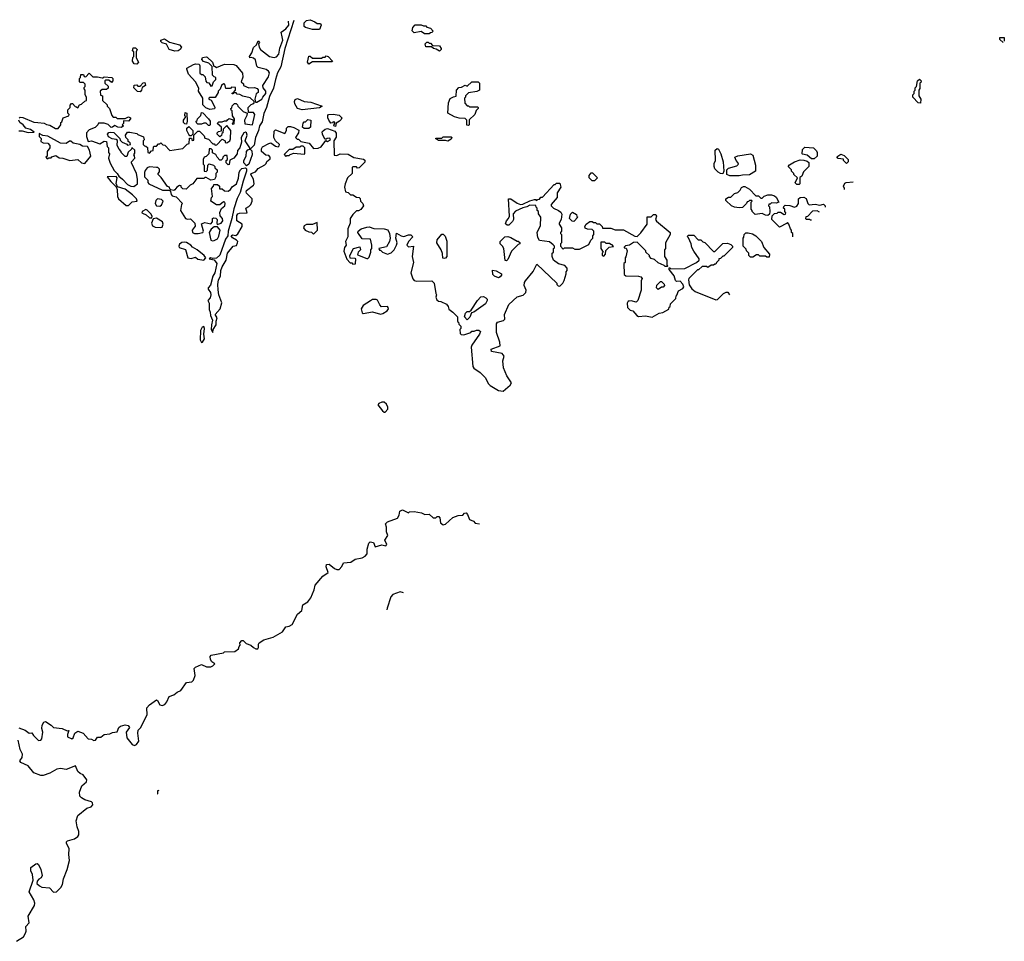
# Model space of a CAD drawing. Extents: x 2380107 to 2585170, y 384273 to 546161.
# Tile 174 of 256: x 2576653 to 2585170, y 392316 to 400283. Entities that reach past the tile are written whole.
import ezdxf

# ---------------------------------------------------------------- set-up
doc = ezdxf.new("R2010")
doc.units = 0

msp = doc.modelspace()

# ---------------------------------------------------------------- linework, layer by layer
at = {"layer": '0CON05XD'}
for points in [[(2577541.4, 398905), (2577585, 398858), (2577615, 398842.9), (2577639.6, 398840.5), (2577672.5, 398865), (2577673.3, 398905), (2577662.5, 398955), (2577620, 399045), (2577620, 399055), (2577650, 399085), (2577647, 399107), (2577640, 399115), (2577648.3, 399128.3), (2577650, 399155), (2577621.7, 399178.3), (2577620, 399165), (2577591.7, 399138.3), (2577578.3, 399101.7), (2577565, 399100), (2577530, 399135), (2577530, 399145), (2577513, 399163), (2577497.5, 399195), (2577498.3, 399238.3), (2577487.5, 399247.5), (2577453, 399253), (2577420, 399270), (2577412.5, 399295), (2577423, 399307), (2577435, 399312.5), (2577467, 399307), (2577520, 399255), (2577521.7, 399241.7), (2577540, 399225), (2577578.3, 399208.3), (2577585, 399200), (2577610, 399205), (2577608.3, 399218.3), (2577591.7, 399231.7), (2577590, 399245), (2577570, 399265), (2577567.5, 399285), (2577585, 399310), (2577605, 399312.5), (2577665, 399300), (2577675, 399290), (2577725, 399270), (2577730, 399245), (2577720, 399235), (2577720, 399205), (2577731.7, 399191.7), (2577745, 399190), (2577758.3, 399178.3), (2577760, 399135), (2577775, 399130), (2577791.7, 399148.3), (2577808.3, 399151.7), (2577810, 399185), (2577815, 399190), (2577835, 399190), (2577855, 399210), (2577865, 399210), (2577875, 399220), (2577891.7, 399201.7), (2577908.3, 399198.3), (2577952.5, 399152.5), (2578065, 399170), (2578101.7, 399208.3), (2578118.3, 399211.7), (2578121.7, 399258.3), (2578138.3, 399258.3), (2578145, 399240), (2578158.3, 399241.7), (2578160, 399285), (2578195, 399320), (2578208.3, 399318.3), (2578248.3, 399278.3), (2578255, 399260), (2578285, 399250), (2578325, 399210), (2578335, 399210), (2578345, 399200), (2578358.3, 399201.7), (2578405, 399250), (2578430, 399235), (2578431.7, 399221.7), (2578445, 399220), (2578470, 399235), (2578477, 399253), (2578480, 399325), (2578445, 399370), (2578411.7, 399338.3), (2578410, 399305), (2578401.7, 399298.3), (2578398.3, 399281.7), (2578385, 399270), (2578360, 399295), (2578360, 399305), (2578373, 399317), (2578398.3, 399321.7), (2578400, 399355), (2578360, 399385), (2578375, 399400), (2578405, 399400), (2578425, 399410), (2578445, 399410), (2578451.7, 399418.3), (2578465, 399430), (2578498.3, 399418.3), (2578500, 399395), (2578490, 399385), (2578495, 399380), (2578508.3, 399381.7), (2578510, 399425), (2578493, 399453), (2578490, 399495), (2578481.7, 399501.7), (2578480, 399515), (2578488.3, 399521.7), (2578491.7, 399538.3), (2578511.7, 399558.3), (2578525, 399560), (2578538.3, 399548.3), (2578540, 399535), (2578585, 399490), (2578620, 399475), (2578617.5, 399455), (2578597.5, 399415), (2578601.7, 399381.7), (2578665.8, 399374.2), (2578688, 399465), (2578675, 399482.5), (2578631.7, 399481.7), (2578630, 399525), (2578655, 399550), (2578670, 399555), (2578680, 399565), (2578680, 399575), (2578647, 399607), (2578583, 399623), (2578557, 399637), (2578535, 399640), (2578525, 399650), (2578500, 399650), (2578498.3, 399641.7), (2578491.7, 399641.7), (2578491.7, 399648.3), (2578500, 399650), (2578520, 399675), (2578518.3, 399698.3), (2578485, 399700), (2578475, 399690), (2578435, 399690), (2578427.5, 399725), (2578415, 399727.5), (2578400, 399715), (2578388.3, 399681.7), (2578370, 399665), (2578370, 399655), (2578345, 399610), (2578295, 399610), (2578290, 399605), (2578290, 399595), (2578308.3, 399588.3), (2578330.7, 399550.7), (2578340, 399525), (2578338.3, 399511.7), (2578298.3, 399508.3), (2578261.7, 399521.7), (2578238.3, 399548.3), (2578237.5, 399605), (2578200, 399665), (2578201.7, 399691.7), (2578172.5, 399745), (2578113, 399813), (2578097.5, 399855), (2578100, 399865), (2578155, 399896.7), (2578175, 399901.2), (2578205, 399897.5), (2578212.5, 399885), (2578211.7, 399821.7), (2578225, 399810), (2578238.3, 399808.3), (2578258.3, 399788.3), (2578261.7, 399751.7), (2578271.7, 399741.7), (2578288.3, 399738.3), (2578305, 399710), (2578318.3, 399711.7), (2578330, 399745), (2578350, 399765), (2578350, 399785), (2578335, 399790), (2578320, 399805), (2578318.3, 399878.3), (2578288.3, 399908.3), (2578243, 399923), (2578228.3, 399938.3), (2578235, 399957.5), (2578265, 399962.5), (2578275, 399960), (2578320, 399915), (2578331.7, 399881.7), (2578345, 399880), (2578355, 399870), (2578425, 399897.5), (2578505, 399896.7), (2578526.4, 399886.4), (2578579.7, 399819.7), (2578582.5, 399787.5), (2578570, 399745), (2578588.3, 399728.3), (2578590, 399715), (2578635, 399693.8), (2578685, 399696.7), (2578707.3, 399687.3), (2578715, 399677.5), (2578716, 399655), (2578698.3, 399641.7), (2578687.5, 399595), (2578691.7, 399571.7), (2578705, 399570), (2578748, 399595), (2578755.5, 399615), (2578780.9, 399645), (2578781.3, 399665), (2578759.2, 399695), (2578757.3, 399715), (2578805, 399788), (2578812.5, 399825), (2578805, 399838.5), (2578785, 399851.5), (2578715, 399870), (2578703, 399883), (2578693.3, 399935), (2578675, 399951.2), (2578655, 399957.5), (2578642.5, 399952.5), (2578640, 399965), (2578662, 399998), (2578676.4, 400043.6), (2578700, 400065), (2578715, 400100), (2578726.7, 400085), (2578720, 400075), (2578723.3, 400045), (2578736.7, 400025), (2578813.8, 399965), (2578855, 399955.7), (2578875, 399961.1), (2578893.3, 399985), (2578902.5, 400037.5), (2578928, 400105), (2578922.7, 400135), (2578915.6, 400175), (2578955.9, 400204.1), (2578981.5, 400235), (2578978.7, 400269.5)], [(2579024.5, 400275.4), (2578945.8, 400035.8), (2578913.1, 399875), (2578884.3, 399825), (2578865, 399767.5), (2578849.5, 399690.5), (2578815, 399620), (2578789.1, 399525), (2578765, 399471.2), (2578749.4, 399400.6), (2578726.7, 399365), (2578720, 399325), (2578694, 399265), (2578682.3, 399197.7), (2578647.5, 399165), (2578660.4, 399150.4), (2578664.6, 399115), (2578634.6, 399035), (2578615, 399019.4), (2578593, 399045), (2578592.5, 399067.5), (2578612.1, 399105), (2578615.3, 399144.7), (2578625, 399157.1), (2578642.5, 399165), (2578644, 399175), (2578603.8, 399235), (2578620.6, 399285), (2578615, 399306.7), (2578605, 399310), (2578592.5, 399305), (2578567.5, 399265), (2578572.5, 399225), (2578557.5, 399175), (2578538.3, 399151.7), (2578533.3, 399125), (2578505, 399086.7), (2578471.7, 399068.3), (2578465, 399032.5), (2578455, 399030), (2578440, 399045), (2578440, 399065), (2578450, 399075), (2578448.3, 399108.3), (2578425, 399110), (2578410, 399095), (2578408.3, 399081.7), (2578395, 399070), (2578385, 399070), (2578360, 399095), (2578348.3, 399118.3), (2578321.7, 399131.7), (2578320, 399155), (2578308.3, 399168.3), (2578291.7, 399168.3), (2578290, 399125), (2578265, 399100), (2578250, 399095), (2578240, 399075), (2578240, 399035), (2578250, 399025), (2578250, 398975), (2578265, 398970), (2578278.3, 398981.7), (2578280, 399025), (2578291.7, 399038.3), (2578330, 399025), (2578340, 399015), (2578341.7, 399001.7), (2578360, 398985), (2578360, 398965), (2578350, 398955), (2578350, 398925), (2578338.3, 398901.7), (2578305, 398897.5), (2578265, 398920), (2578255, 398920), (2578245, 398910), (2578185, 398910), (2578150, 398865), (2578127, 398853), (2578091.7, 398818.3), (2578065, 398820), (2578050, 398835), (2578048.3, 398848.3), (2578035, 398850), (2578013.3, 398836.7), (2577995, 398812.5), (2577985, 398807.5), (2577961.7, 398811.7), (2577951.7, 398821.7), (2577950, 398835), (2577931.7, 398841.7), (2577878, 398918), (2577850, 398945), (2577850, 398955), (2577861.7, 398968.3), (2577861.7, 398991.7), (2577847, 399007), (2577835, 399006.7), (2577775, 399012.5), (2577757, 399003), (2577739.3, 398980.7), (2577733, 398963), (2577732.5, 398925), (2577760, 398895), (2577760, 398875), (2577770, 398865), (2577888.3, 398808.3), (2577948.3, 398808.3), (2577958.3, 398798.3), (2577963, 398773), (2577971.7, 398761.7), (2578005, 398752.5), (2578060, 398695), (2578053, 398687), (2578043.3, 398635), (2578087.5, 398565), (2578105, 398557.5), (2578131.7, 398561.7), (2578167.5, 398525), (2578171.7, 398498.3), (2578143.8, 398465), (2578148.8, 398445), (2578165, 398434.2), (2578195.7, 398434.3), (2578237.5, 398445), (2578242.5, 398455), (2578225, 398520), (2578255, 398530), (2578305, 398520), (2578320, 398535), (2578320, 398565), (2578328.3, 398571.7), (2578348.3, 398568.3), (2578360, 398555), (2578357.5, 398525), (2578362.5, 398512.5), (2578395, 398524.3), (2578411.1, 398545), (2578407.3, 398565), (2578387.8, 398587.8), (2578383, 398617), (2578398.1, 398651.9), (2578426.4, 398675), (2578430.8, 398695), (2578426.2, 398705), (2578415, 398710), (2578385, 398683.3), (2578355, 398682.5), (2578307.5, 398715), (2578313, 398747), (2578320, 398755), (2578312.5, 398825), (2578330, 398845), (2578331.7, 398858.3), (2578365, 398860), (2578380, 398845), (2578380, 398820), (2578405, 398820), (2578423.6, 398803.6), (2578455, 398801.4), (2578475, 398814.4), (2578491.4, 398838.6), (2578527.8, 398865), (2578545.8, 398914.2), (2578550.5, 398965), (2578563.9, 398986.1), (2578575, 398995.7), (2578605, 399002.2), (2578613.9, 398993.9), (2578616.2, 398973.8), (2578585, 398886.2), (2578560.7, 398789.3), (2578535, 398738.8), (2578505, 398648.8), (2578487.8, 398565), (2578455.5, 398455), (2578454.3, 398415), (2578433.6, 398385), (2578383.3, 398246.7), (2578355, 398221.4), (2578325, 398218.8), (2578304.5, 398225.5), (2578292.5, 398215), (2578335, 398208.8), (2578357.8, 398175), (2578342, 398095), (2578324.6, 398065), (2578302.2, 397987.8), (2578284.2, 397965), (2578282.9, 397955), (2578304.6, 397925), (2578305.7, 397905), (2578300, 397880), (2578280, 397855), (2578293.1, 397833.1), (2578291.7, 397778.3), (2578300.8, 397755), (2578302.5, 397725), (2578320.8, 397685), (2578310.8, 397645), (2578310, 397605), (2578325, 397580), (2578327.5, 397605), (2578352.5, 397645)], [(2579245, 400200), (2579185, 400200), (2579125, 400216.7), (2579113.3, 400225), (2579114.2, 400255.8), (2579134.1, 400275.9), (2579165, 400283.3), (2579206.1, 400266.1), (2579225, 400250), (2579255, 400250), (2579260, 400235), (2579245, 400200)], [(2580195, 400160), (2580155, 400160), (2580125, 400180), (2580065, 400170), (2580048.3, 400188.3), (2580053, 400217), (2580075, 400240), (2580125, 400240), (2580145, 400230), (2580165, 400230), (2580175, 400220), (2580205, 400210), (2580230, 400185), (2580218.3, 400171.7), (2580205, 400170), (2580195, 400160)], [(2585160.5, 400085.5), (2585131.7, 400111.7), (2585131.7, 400128.3), (2585168.3, 400128.3), (2585169.8, 400098.1)], [(2577665, 399900), (2577641.7, 399901.7), (2577627.5, 399925), (2577633, 399957), (2577640, 399965), (2577640, 400005), (2577630, 400015), (2577635, 400040), (2577655, 400040), (2577670, 400025), (2577660, 400005), (2577660, 399955), (2577680, 399915), (2577665, 399900)], [(2577995, 400012.5), (2577946.2, 400026.2), (2577922, 400072), (2577883.9, 400083.9), (2577873.3, 400095), (2577873.9, 400106.1), (2577905, 400116.9), (2577949.7, 400089.7), (2578035.8, 400065), (2578051.4, 400045), (2578040.8, 400025), (2578025, 400014), (2577995, 400012.5)], [(2580285, 400012.5), (2580255, 400030), (2580233, 400033), (2580215, 400050), (2580165, 400050), (2580160, 400075), (2580175, 400090), (2580185, 400090), (2580195, 400080), (2580205, 400080), (2580225, 400060), (2580285, 400057.5), (2580300, 400035), (2580300, 400025), (2580285, 400012.5)], [(2579155, 399900), (2579142.5, 399915), (2579155, 399966.7), (2579165, 399966.7), (2579185, 399950), (2579265, 399950), (2579275, 399960), (2579295, 399960), (2579305, 399970), (2579320, 399965), (2579360, 399925), (2579355, 399920), (2579185, 399920), (2579155, 399900)], [(2576648.1, 399431.9), (2576658, 399442), (2576678.8, 399438.8), (2576775, 399396.9), (2576810, 399395), (2576865, 399390), (2576885, 399377.5), (2576915, 399372.5), (2576963, 399343), (2576987, 399343), (2577010, 399375), (2577010, 399395), (2577018.3, 399401.7), (2577030, 399435), (2577078.3, 399451.7), (2577080, 399465), (2577070, 399475), (2577070, 399505), (2577090, 399525), (2577090, 399545), (2577101.7, 399558.3), (2577108.3, 399558.3), (2577131.7, 399531.7), (2577145, 399530), (2577155, 399520), (2577171.7, 399548.3), (2577188.3, 399551.7), (2577215, 399580), (2577230, 399585), (2577230, 399615), (2577220, 399635), (2577220, 399675), (2577210, 399685), (2577211.7, 399698.3), (2577220, 399705), (2577220, 399725), (2577205, 399740), (2577175, 399740), (2577170, 399745), (2577170, 399775), (2577180, 399785), (2577181.7, 399808.3), (2577205, 399810), (2577211.7, 399791.7), (2577225, 399790), (2577255, 399820), (2577285, 399790), (2577325, 399790), (2577365, 399780), (2577375, 399780), (2577385, 399790), (2577450, 399785), (2577460, 399775), (2577460, 399755), (2577448.3, 399741.7), (2577425, 399760), (2577395, 399760), (2577390, 399755), (2577390, 399735), (2577418.3, 399708.3), (2577418.3, 399691.7), (2577405, 399680), (2577365, 399680), (2577350, 399665), (2577351.7, 399631.7), (2577370, 399625), (2577370, 399585), (2577408.3, 399548.3), (2577410, 399535), (2577430, 399515), (2577450, 399455), (2577461.7, 399441.7), (2577485, 399440), (2577495, 399430), (2577565, 399430), (2577595, 399442.5), (2577610, 399435), (2577612.5, 399425), (2577595, 399407.5), (2577551.7, 399408.3), (2577550, 399385), (2577540, 399375), (2577550, 399365), (2577535, 399350), (2577503, 399353), (2577475, 399370), (2577457, 399353), (2577445, 399352.5), (2577417, 399377), (2577385, 399390), (2577335, 399390), (2577330, 399375), (2577305, 399350), (2577255, 399330), (2577230, 399305), (2577230, 399275), (2577245, 399230), (2577275, 399237.5), (2577345, 399210), (2577385, 399232.5), (2577405, 399230), (2577408.3, 399188.3), (2577420, 399175), (2577420, 399135), (2577430, 399125), (2577420, 399085), (2577435, 399042.5), (2577469.6, 398979.5), (2577496.2, 398955), (2577510.4, 398930.5), (2577541.4, 398905)], [(2577695, 399660), (2577671.7, 399661.7), (2577640, 399695), (2577641.7, 399718.3), (2577665, 399720), (2577675, 399710), (2577695, 399710), (2577721.7, 399738.3), (2577735, 399740), (2577740, 399715), (2577711.7, 399698.3), (2577707, 399673), (2577695, 399660)], [(2580535, 399370), (2580521.7, 399371.7), (2580520, 399415), (2580505, 399430), (2580455, 399432.5), (2580415, 399443.8), (2580357.5, 399475), (2580362.5, 399565), (2580377, 399603), (2580405, 399617.5), (2580428.3, 399621.7), (2580430, 399675), (2580451.7, 399698.3), (2580475, 399700), (2580505, 399717.5), (2580525, 399710), (2580563, 399747), (2580617.5, 399747.5), (2580630, 399735), (2580630, 399675), (2580607, 399663), (2580535, 399650), (2580510, 399625), (2580510, 399615), (2580500, 399605), (2580503, 399563), (2580525, 399540), (2580535, 399540), (2580545, 399530), (2580615, 399530), (2580620, 399525), (2580620, 399515), (2580601.7, 399498.3), (2580590, 399465), (2580541.7, 399418.3), (2580540, 399375), (2580535, 399370)], [(2584445, 399562.5), (2584423.8, 399563.8), (2584380, 399615), (2584380, 399635), (2584390, 399645), (2584390, 399665), (2584400, 399675), (2584400, 399695), (2584410, 399705), (2584420, 399755), (2584435, 399770), (2584450, 399755), (2584448.3, 399741.7), (2584440, 399735), (2584438.3, 399688.3), (2584430, 399675), (2584430, 399625), (2584447.5, 399595), (2584445, 399562.5)], [(2579095, 399503.3), (2579057, 399517), (2579032.5, 399555), (2579030, 399575), (2579036.4, 399593.6), (2579055, 399603.3), (2579115, 399577.5), (2579171.7, 399571.7), (2579270, 399535), (2579245, 399522.5), (2579095, 399503.3)], [(2578095, 399380), (2578081.7, 399381.7), (2578070, 399395), (2578070, 399415), (2578090, 399445), (2578080, 399455), (2578085, 399480), (2578100, 399475), (2578102.5, 399405), (2578095, 399380)], [(2578295, 399370), (2578285, 399370), (2578265, 399387.5), (2578245, 399390), (2578225, 399380), (2578195, 399380), (2578181.7, 399391.7), (2578180, 399405), (2578188.3, 399411.7), (2578190, 399425), (2578220, 399455), (2578225, 399480), (2578238.3, 399478.3), (2578287, 399427), (2578300, 399405), (2578300, 399375), (2578295, 399370)], [(2579385, 399360), (2579370, 399365), (2579371.7, 399378.3), (2579380, 399385), (2579378.3, 399398.3), (2579365, 399400), (2579358.3, 399391.7), (2579345, 399390), (2579327.5, 399415), (2579317.5, 399435), (2579317.5, 399455), (2579325, 399462.5), (2579363.6, 399466.4), (2579415, 399457.5), (2579440, 399435), (2579435, 399420), (2579420, 399405), (2579391.7, 399388.3), (2579385, 399360)], [(2576645, 399322.5), (2576675, 399322.5), (2576725, 399307.5), (2576778.3, 399311.7), (2576747.5, 399335), (2576706.9, 399346.9), (2576683.3, 399375), (2576654.5, 399394.4), (2576644.5, 399415)], [(2578135, 399280), (2578125, 399280), (2578115, 399290), (2578100, 399325), (2578100, 399345), (2578115, 399360), (2578150, 399325), (2578150, 399295), (2578135, 399280)], [(2578352.5, 397645), (2578353.6, 397676.4), (2578362.5, 397705), (2578342.5, 397735), (2578386.7, 397785), (2578401.2, 397835), (2578376.7, 397905), (2578369.3, 397949.3), (2578366.2, 397995), (2578372, 398035), (2578388.8, 398065), (2578394.2, 398115), (2578404.2, 398145.8), (2578437.5, 398205), (2578450, 398265), (2578500, 398325), (2578528.3, 398331.7), (2578537, 398353), (2578540, 398365), (2578528.3, 398378.3), (2578495, 398397.5), (2578482.5, 398415), (2578495, 398422.5), (2578521.7, 398418.3), (2578539.3, 398430.7), (2578577.5, 398495), (2578577.5, 398515), (2578531.2, 398545), (2578530.3, 398589.7), (2578541.2, 398605), (2578555, 398612), (2578620, 398615), (2578610, 398655), (2578635, 398667.5), (2578653.6, 398686.4), (2578663.3, 398715), (2578662.5, 398735), (2578615, 398782.5), (2578611.2, 398795), (2578615, 398807.5), (2578675, 398852.5), (2578681.2, 398865), (2578675.8, 398905), (2578652, 398945), (2578656.4, 398953.6), (2578692.3, 398967.7), (2578715, 398996.7), (2578772.5, 399027.5), (2578785, 399040), (2578791.7, 399058.3), (2578818.3, 399081.7), (2578820, 399095), (2578808.3, 399108.3), (2578781.7, 399111.7), (2578743.3, 399145), (2578743.9, 399166.1), (2578752.5, 399185), (2578807, 399213), (2578825, 399220), (2578865, 399190), (2578890, 399185), (2578898.3, 399191.7), (2578900, 399205), (2578867, 399237), (2578852.5, 399265), (2578855, 399320), (2578865, 399330), (2578945, 399300), (2578960, 399325), (2578960, 399345), (2578975, 399360), (2578995, 399360), (2579025, 399352.5), (2579067, 399327), (2579063.3, 399305), (2579040, 399265), (2579051.7, 399251.7), (2579065, 399250), (2579085, 399230), (2579157, 399217), (2579195, 399170), (2579235, 399172.5), (2579260, 399185), (2579301.7, 399238.3), (2579315, 399230), (2579340, 399245), (2579335, 399260), (2579313, 399257), (2579305, 399250), (2579291.7, 399251.7), (2579272.5, 399295), (2579270, 399315), (2579277, 399323), (2579295, 399337.5), (2579315, 399342.5), (2579378.3, 399318.3), (2579391.7, 399301.7), (2579391.7, 399268.3), (2579370, 399235), (2579371.7, 399111.7), (2579395, 399110), (2579425, 399122.5), (2579495, 399120), (2579543, 399093), (2579627, 399077), (2579638.3, 399068.3), (2579638.3, 399051.7), (2579588.3, 399001.7), (2579575, 399000), (2579565, 399010), (2579535, 399010), (2579530, 399005), (2579527.5, 398955), (2579487.5, 398915), (2579467, 398863), (2579463.3, 398835), (2579470, 398795), (2579495, 398790), (2579515, 398770), (2579535, 398770), (2579565, 398750), (2579590, 398745), (2579597, 398737), (2579600, 398715), (2579622.5, 398695), (2579626.7, 398675), (2579605, 398642.5), (2579585, 398630), (2579565, 398630), (2579535, 398600), (2579512.5, 398565), (2579512.5, 398525), (2579492.5, 398475), (2579490, 398405), (2579472.5, 398365), (2579477.5, 398335), (2579463.3, 398315), (2579457.5, 398282.5), (2579481.7, 398211.7), (2579511.7, 398181.7), (2579525, 398180), (2579535, 398170), (2579558.3, 398171.7), (2579560, 398215), (2579555, 398220), (2579511.7, 398221.7), (2579510, 398245), (2579540, 398305), (2579595, 398320), (2579600, 398295), (2579580, 398275), (2579575, 398250), (2579655, 398220), (2579665, 398220), (2579675, 398230), (2579690, 398275), (2579690, 398295), (2579700, 398305), (2579700, 398335), (2579687, 398387), (2579615, 398390), (2579577.5, 398445), (2579580, 398455), (2579607.5, 398475), (2579655, 398491.2), (2579675, 398492.5), (2579717, 398477), (2579805, 398476.7), (2579836.4, 398466.4), (2579852.5, 398435), (2579857.5, 398395), (2579852.5, 398365), (2579825, 398320), (2579760, 398305), (2579765, 398290), (2579775, 398290), (2579790, 398275), (2579835, 398257.5), (2579865, 398267.5), (2579892.5, 398295), (2579912.5, 398335), (2579916.7, 398355), (2579906.7, 398395), (2579911.7, 398438.3), (2579954.1, 398414.1), (2579975, 398410), (2580017, 398423), (2580035, 398422.5), (2580052.5, 398405), (2580017.5, 398365), (2580002.5, 398335), (2580015, 398320), (2580060, 398325), (2580048.8, 398235), (2580058.8, 398185), (2580037.5, 398095), (2580053, 398043), (2580065, 398030), (2580085, 398022.5), (2580217, 398027), (2580237, 398007), (2580253.3, 397915), (2580257.5, 397905), (2580252.5, 397885), (2580261.7, 397861.7), (2580275, 397850), (2580297, 397847), (2580345, 397823.3), (2580360, 397805), (2580365, 397780), (2580400, 397755), (2580440, 397715), (2580440, 397675), (2580448.3, 397668.3), (2580451.7, 397651.7), (2580470, 397635), (2580470, 397615), (2580460, 397605), (2580461.7, 397571.7), (2580473, 397563), (2580495, 397560), (2580555, 397580), (2580565, 397590), (2580585, 397590), (2580605, 397600), (2580625, 397600), (2580637.5, 397587.5), (2580630, 397565), (2580565, 397470), (2580558.3, 397451.7), (2580572.5, 397285), (2580580.7, 397270.7), (2580635, 397232.5), (2580679.3, 397189.3), (2580707.5, 397135), (2580721.2, 397121.2), (2580795, 397076.7), (2580835, 397073.3), (2580896.4, 397123.6), (2580907.5, 397145), (2580867.5, 397205), (2580836.7, 397275), (2580833.3, 397335), (2580842.5, 397375), (2580825, 397397.5), (2580735, 397413.8), (2580732.5, 397435), (2580810, 397465), (2580807, 397497), (2580778.3, 397578.3), (2580777.5, 397655), (2580785, 397667.5), (2580837, 397683), (2580850, 397695), (2580847.5, 397735), (2580885, 397822.5), (2580955, 397887.5), (2581007, 397903), (2581030, 397925), (2581032.5, 397945), (2581017.5, 397985), (2581018.3, 398011.7), (2581027.5, 398025), (2581093.6, 398106.4), (2581125, 398170), (2581300, 398005), (2581300, 397995), (2581311.7, 397981.7), (2581325, 397980), (2581350, 398005), (2581361.7, 398028.3), (2581380, 398085), (2581380, 398105), (2581390, 398115), (2581390, 398135), (2581367, 398157), (2581313, 398173), (2581270, 398205), (2581260, 398235), (2581260, 398265), (2581270, 398275), (2581270, 398305), (2581278.3, 398311.7), (2581280, 398325), (2581268.3, 398338.3), (2581235, 398362.5), (2581150, 398375), (2581135, 398400), (2581130, 398445), (2581157.5, 398505), (2581160, 398575), (2581140, 398605), (2581140, 398625), (2581130, 398635), (2581130, 398655), (2581121.7, 398661.7), (2581118.3, 398678.3), (2581065, 398680), (2581040, 398665), (2581005, 398657.5), (2580941.7, 398628.3), (2580922.5, 398605), (2580923.3, 398555), (2580915, 398537.5), (2580885, 398507.5), (2580868.3, 398508.3), (2580855, 398520), (2580862.5, 398545), (2580882.5, 398565), (2580890, 398585), (2580882.5, 398735), (2580900, 398735), (2580956.4, 398696.4), (2580985, 398686.7), (2581005, 398687.5), (2581065, 398717.5), (2581105, 398730), (2581115, 398730), (2581125, 398720), (2581131.7, 398728.3), (2581148.3, 398731.7), (2581161.7, 398748.3), (2581175, 398750), (2581275, 398860), (2581285, 398860), (2581295, 398870), (2581325, 398870), (2581332.5, 398835), (2581303, 398787), (2581302.5, 398745), (2581250, 398685), (2581250, 398675), (2581270, 398655), (2581313, 398633), (2581335, 398620), (2581341.7, 398601.7), (2581337.5, 398555), (2581320, 398525), (2581320, 398515), (2581340, 398485), (2581340, 398455), (2581330, 398445), (2581330, 398435), (2581340, 398425), (2581340, 398355), (2581330, 398345), (2581330, 398325), (2581355, 398300), (2581365, 398310), (2581405, 398312.5), (2581435, 398310), (2581455, 398300), (2581495, 398300), (2581575, 398340), (2581593, 398377), (2581610, 398395), (2581610, 398415), (2581620, 398425), (2581620, 398455), (2581605, 398470), (2581565, 398472.5), (2581545, 398480), (2581540, 398495), (2581553.6, 398516.4), (2581585, 398540), (2581605, 398540), (2581615, 398530), (2581635, 398530), (2581645, 398520), (2581668.3, 398518.3), (2581690, 398495), (2581695, 398480), (2581765, 398480), (2581805, 398467.5), (2581875, 398466.7), (2581975, 398412.5), (2581995, 398410), (2582025, 398440), (2582080, 398515), (2582081.7, 398578.3), (2582115, 398580), (2582135, 398600), (2582155, 398600), (2582160, 398585), (2582152.5, 398555), (2582160.7, 398540.7), (2582280, 398445), (2582280, 398425), (2582240, 398355), (2582240, 398305), (2582230, 398295), (2582230, 398235), (2582250, 398205), (2582250, 398165), (2582260, 398155), (2582255, 398150), (2582235, 398150), (2582228.3, 398158.3), (2582175, 398180), (2582145, 398210), (2582115, 398220), (2582100, 398235), (2582100, 398245), (2582070, 398275), (2582070, 398285), (2581995, 398360), (2581963, 398357), (2581927, 398333), (2581893, 398327), (2581881.7, 398318.3), (2581881.7, 398311.7), (2581898.3, 398308.3), (2581907.5, 398285), (2581897, 398233), (2581890, 398225), (2581890, 398185), (2581880, 398175), (2581881.7, 398081.7), (2581895, 398070), (2582005, 398067.5), (2582025, 398060), (2582037.5, 398045), (2582030, 398025), (2582027.5, 397945), (2582000, 397855), (2581985, 397840), (2581941.7, 397851.7), (2581925, 397850)], [(2579155, 399342.5), (2579115, 399342.5), (2579100, 399355), (2579105, 399390), (2579115, 399400), (2579125, 399400), (2579145, 399420), (2579170, 399415), (2579167.5, 399355), (2579155, 399342.5)], [(2577215, 399040), (2577268.8, 399105), (2577257.5, 399155), (2577238.3, 399188.3), (2577195, 399190), (2577174.2, 399204.2), (2577115, 399217.1), (2577095, 399232.9), (2577085, 399232.9), (2577055, 399212.5), (2577005.5, 399215.6), (2576895, 399277.5), (2576853, 399283), (2576820, 399300), (2576820, 399275), (2576840, 399255), (2576835, 399230), (2576855, 399217.5), (2576897, 399217), (2576912.5, 399195), (2576912.5, 399175), (2576890, 399145), (2576890, 399105), (2576880, 399095), (2576891.7, 399081.7), (2576905, 399090), (2576925, 399090), (2576931.7, 399098.3), (2576965, 399110), (2576995, 399090), (2577025, 399087.5), (2577087, 399067), (2577155, 399074.2), (2577187.3, 399047.3), (2577215, 399040)], [(2578955, 399100), (2578965, 399110), (2578985, 399110), (2578991.7, 399118.3), (2579025, 399130), (2579115, 399120), (2579120, 399125), (2579120, 399175), (2579105, 399190), (2579085, 399190), (2579075, 399180), (2579045, 399180), (2579015, 399160), (2578985, 399160), (2578941.7, 399118.3), (2578955, 399100)], [(2580355, 399232.5), (2580335, 399240), (2580275, 399240), (2580250, 399255), (2580255, 399260), (2580305, 399260), (2580315, 399270), (2580385, 399270), (2580390, 399265), (2580385, 399250), (2580355, 399232.5)], [(2582735, 398950), (2582715, 398952.5), (2582694.1, 398964.1), (2582666.7, 398995), (2582660, 399015), (2582660.7, 399039.3), (2582672.5, 399065), (2582670, 399155), (2582685, 399170), (2582697.5, 399165), (2582717.5, 399125), (2582737.5, 399055), (2582742.5, 398975), (2582735, 398950)], [(2582875, 398932.5), (2582795, 398932.5), (2582770, 398945), (2582770, 398985), (2582785, 399000), (2582855, 399020), (2582870, 399035), (2582865, 399050), (2582850, 399065), (2582840, 399095), (2582863.6, 399106.4), (2582975, 399122.5), (2582993.6, 399113.6), (2583017.5, 399025), (2583017, 398973), (2582967, 398943), (2582905, 398940), (2582875, 398932.5)], [(2583525, 399080), (2583501.7, 399081.7), (2583465, 399112.5), (2583425, 399120), (2583420, 399125), (2583425, 399160), (2583445, 399180), (2583520, 399175), (2583545, 399150), (2583550, 399135), (2583550, 399105), (2583525, 399080)], [(2583805, 399040), (2583780, 399065), (2583778.3, 399078.3), (2583733, 399083), (2583721.7, 399098.3), (2583755, 399120), (2583785, 399110), (2583820, 399075), (2583820, 399055), (2583805, 399040)], [(2583395, 398860), (2583375, 398860), (2583361.7, 398871.7), (2583380, 398915), (2583350, 398945), (2583350, 398955), (2583330, 398975), (2583330, 398985), (2583300, 399015), (2583310.7, 399029.3), (2583354.1, 399055.9), (2583405, 399072.5), (2583435, 399070), (2583465, 399060), (2583478.3, 399048.3), (2583480, 399015), (2583431.7, 398968.3), (2583418.3, 398931.7), (2583401.7, 398918.3), (2583400, 398865), (2583395, 398860)], [(2581625, 398890), (2581605, 398890), (2581580, 398915), (2581580, 398935), (2581595, 398960), (2581608.3, 398958.3), (2581650, 398915), (2581625, 398890)], [(2577575, 398676.2), (2577595, 398676.7), (2577625, 398708.8), (2577670, 398715), (2577663.3, 398735), (2577629.5, 398769.5), (2577565, 398818.2), (2577499.3, 398839.3), (2577487.4, 398867.4), (2577496.1, 398916.1), (2577488.8, 398928.8), (2577410, 398925), (2577440, 398885), (2577488.8, 398838.8), (2577496, 398816), (2577500, 398755), (2577508.8, 398735), (2577575, 398676.2)], [(2583788.4, 398815.6), (2583787.5, 398825), (2583777.5, 398845), (2583790.7, 398869.3), (2583803, 398877), (2583861.2, 398882.2)], [(2583125, 398590), (2583105, 398592.5), (2583075, 398607.5), (2583015, 398600), (2582990, 398625), (2582990, 398635), (2582980, 398645), (2582980, 398705), (2582990, 398715), (2582985, 398720), (2582965, 398720), (2582958.3, 398711.7), (2582945, 398710), (2582940, 398695), (2582905, 398660), (2582875, 398656.7), (2582835, 398663.3), (2582810, 398675), (2582761.7, 398721.7), (2582760, 398735), (2582785, 398750), (2582805, 398750), (2582835, 398780), (2582865, 398790), (2582885, 398810), (2582897, 398833), (2582915, 398842.5), (2582925, 398842.5), (2582965, 398817.5), (2583021.7, 398761.7), (2583045, 398760), (2583065, 398740), (2583075, 398740), (2583091.7, 398758.3), (2583125, 398770), (2583155, 398770), (2583181.7, 398761.7), (2583195, 398750), (2583220, 398705), (2583195, 398697.5), (2583155, 398700), (2583145, 398690), (2583131.7, 398688.3), (2583130, 398675), (2583140, 398665), (2583142.5, 398625), (2583138.3, 398601.7), (2583125, 398590)], [(2577865, 398670.8), (2577878.8, 398681.2), (2577893.3, 398715), (2577880, 398730), (2577845, 398733.8), (2577829.7, 398720.3), (2577825, 398693.3), (2577836, 398675), (2577865, 398670.8)], [(2583341.7, 398407.1), (2583340, 398435), (2583330, 398445), (2583330, 398465), (2583320, 398475), (2583307, 398517), (2583295, 398530), (2583285, 398522.5), (2583225, 398490), (2583160, 398555), (2583161.7, 398588.3), (2583181.7, 398608.3), (2583205, 398610), (2583215, 398620), (2583235, 398620), (2583265, 398600), (2583278.3, 398601.7), (2583280, 398615), (2583270, 398625), (2583270, 398645), (2583260, 398655), (2583261.7, 398668.3), (2583275, 398680), (2583315, 398677.5), (2583355, 398662.5), (2583375, 398670), (2583390, 398695), (2583390, 398735), (2583403, 398747), (2583435, 398750), (2583456.4, 398736.4), (2583470, 398695), (2583482.5, 398682.5), (2583535, 398690), (2583575, 398680), (2583605, 398690), (2583620, 398675), (2583621.5, 398663)], [(2577795, 398570), (2577800, 398585), (2577788, 398605), (2577755, 398636.7), (2577745, 398642.5), (2577712.5, 398625), (2577710, 398615), (2577715, 398610), (2577747.3, 398597.3), (2577775, 398570), (2577795, 398570)], [(2581445, 398540), (2581431.7, 398541.7), (2581410, 398565), (2581418.3, 398601.7), (2581435, 398620), (2581468.3, 398598.3), (2581471.7, 398581.7), (2581480, 398575), (2581445, 398540)], [(2583572.5, 398618.1), (2583551.7, 398631.7), (2583511.7, 398628.3), (2583468.3, 398581.7), (2583451.7, 398578.3), (2583450, 398565), (2583455, 398560), (2583485, 398560), (2583492.5, 398552.5), (2583500.7, 398552.5)], [(2577874.2, 398485.8), (2577885, 398490), (2577894, 398515), (2577887.5, 398535), (2577835, 398567.5), (2577808.3, 398561.7), (2577794, 398525), (2577800.3, 398500.3), (2577825, 398489.2), (2577874.2, 398485.8)], [(2579195, 398430), (2579230, 398465), (2579225, 398530), (2579185, 398512.5), (2579135, 398512.5), (2579115, 398500), (2579107.5, 398485), (2579122.5, 398465), (2579155, 398450), (2579177, 398447), (2579195, 398430)], [(2578320.3, 398370.3), (2578335, 398374.5), (2578365, 398389.3), (2578375, 398410.8), (2578385.8, 398465), (2578365, 398492), (2578335, 398492.5), (2578308, 398472), (2578292.5, 398445), (2578307.7, 398377.7), (2578320.3, 398370.3)], [(2580325, 398217.5), (2580311.7, 398221.7), (2580310.7, 398260.7), (2580300, 398295), (2580262.5, 398355), (2580265, 398380), (2580305, 398430), (2580315, 398430), (2580333, 398413), (2580347.7, 398367.7), (2580348.8, 398255), (2580346.7, 398235), (2580335, 398222.5), (2580325, 398217.5)], [(2583135, 398230), (2583115, 398230), (2583105, 398240), (2583055, 398240), (2583045, 398250), (2583025, 398250), (2582995, 398230), (2582975, 398230), (2582960, 398245), (2582960, 398265), (2582940, 398285), (2582938.3, 398298.3), (2582910, 398325), (2582910, 398395), (2582917, 398403), (2582920, 398425), (2582935, 398440), (2582955, 398440), (2582991.7, 398431.7), (2583020, 398415), (2583070, 398365), (2583090, 398315), (2583140, 398255), (2583135, 398230)], [(2578245, 398204), (2578262.5, 398225), (2578250, 398245), (2578188, 398295), (2578148, 398318), (2578132.5, 398335), (2578095, 398356.2), (2578075, 398358.8), (2578055, 398356.2), (2578035.9, 398344.1), (2578028.8, 398325), (2578033.3, 398315), (2578086.1, 398296.1), (2578106.7, 398225), (2578135, 398218), (2578175, 398230), (2578193, 398213), (2578245, 398204)], [(2580865, 398200), (2580853, 398203), (2580840, 398305), (2580830, 398325), (2580810, 398345), (2580810, 398365), (2580850, 398405), (2580875, 398410), (2580901.7, 398401.7), (2580955, 398370), (2580965, 398370), (2580978.3, 398358.3), (2580980, 398345), (2580965, 398340), (2580907, 398283), (2580875, 398210), (2580865, 398200)], [(2581705, 398240), (2581720, 398255), (2581721.7, 398288.3), (2581751.7, 398318.3), (2581788.3, 398321.7), (2581778.3, 398338.3), (2581765, 398340), (2581755, 398350), (2581725, 398350), (2581715, 398360), (2581680, 398360), (2581680, 398305), (2581700, 398275), (2581690, 398265), (2581690, 398245), (2581705, 398240)], [(2581925, 397850), (2581915, 397850), (2581908.3, 397831.7), (2581910, 397795), (2581933, 397773), (2581956.4, 397766.4), (2581990, 397725), (2582007, 397717), (2582065, 397723.3), (2582125, 397712.5), (2582185, 397747.5), (2582215, 397752.5), (2582268.3, 397781.7), (2582271.7, 397798.3), (2582280, 397805), (2582281.7, 397828.3), (2582328.3, 397871.7), (2582330, 397895), (2582338.3, 397901.7), (2582351.7, 397938.3), (2582389.3, 397960.7), (2582397.5, 397975), (2582388.3, 397998.3), (2582365, 398022.5), (2582335, 398020), (2582325, 398030), (2582315, 398070), (2582270, 398125), (2582270, 398135), (2582275, 398140), (2582285, 398130), (2582405, 398132.5), (2582507, 398183), (2582530, 398205), (2582530, 398215), (2582483, 398283), (2582467.5, 398315), (2582462.5, 398345), (2582438.3, 398398.3), (2582430, 398405), (2582435, 398420), (2582485, 398420), (2582521.7, 398381.7), (2582545, 398380), (2582561.7, 398361.7), (2582578.3, 398358.3), (2582655, 398280), (2582665, 398280), (2582735, 398347.5), (2582775, 398352.5), (2582805, 398340), (2582820, 398325), (2582820, 398315), (2582745, 398240), (2582735, 398240), (2582715, 398220), (2582700, 398215), (2582700, 398205), (2582680, 398185), (2582675, 398170), (2582665, 398170), (2582655, 398160), (2582635, 398160), (2582605, 398140), (2582595, 398150), (2582555, 398150), (2582525, 398120), (2582515, 398120), (2582440, 398045), (2582437.5, 398035), (2582445, 397990), (2582467, 397957), (2582495, 397932.5), (2582675, 397862.5), (2582690, 397865), (2582740, 397915), (2582763, 397927), (2582777, 397927), (2582792.6, 397904.9)], [(2580795, 398052.5), (2580760, 398065), (2580745, 398080), (2580742.5, 398117.5), (2580775, 398112.5), (2580820, 398085), (2580820, 398075), (2580809.3, 398060.7), (2580795, 398052.5)], [(2582175, 397950), (2582160, 397965), (2582163, 397987), (2582195, 398020), (2582205, 398020), (2582228.3, 397998.3), (2582230, 397985), (2582218.3, 397971.7), (2582205, 397970), (2582175, 397950)], [(2579775, 397737.5), (2579795, 397742.5), (2579833, 397767), (2579842.5, 397785), (2579840, 397795), (2579835, 397802.5), (2579781.7, 397801.7), (2579767.3, 397817.3), (2579747.5, 397857.5), (2579735, 397863.3), (2579705, 397863.3), (2579686.4, 397853.6), (2579625, 397812.5), (2579607.5, 397785), (2579615, 397750), (2579625, 397742.5), (2579705, 397757.5), (2579775, 397737.5)], [(2580525, 397690), (2580500, 397715), (2580510, 397745), (2580525, 397760), (2580545, 397760), (2580558.3, 397771.7), (2580612.5, 397855), (2580641.7, 397888.3), (2580665, 397890), (2580685, 397880), (2580697, 397867), (2580697.5, 397855), (2580683, 397827), (2580580, 397755), (2580561.7, 397748.3), (2580547, 397713), (2580525, 397690)], [(2578225, 397492.5), (2578235, 397496.7), (2578252.5, 397525), (2578245.4, 397565), (2578252.7, 397612.7), (2578245, 397630), (2578231.2, 397625), (2578218, 397595), (2578213.8, 397515), (2578225, 397492.5)], [(2579815, 396890), (2579837.5, 396915), (2579837.5, 396935), (2579825, 396960), (2579805, 396977.5), (2579785, 396977.5), (2579760, 396965), (2579750, 396955), (2579790.7, 396900.7), (2579805, 396890), (2579815, 396890)], [(2579935, 396000), (2579942.5, 396035), (2579965, 396046.7), (2580015, 396020), (2580025, 396030), (2580065, 396032.5), (2580129.3, 396019.3), (2580157, 396007), (2580195, 396007.5), (2580228.3, 395978.3), (2580251.7, 395978.3), (2580263, 395987), (2580278.3, 395988.3), (2580287.5, 395977.5), (2580293.9, 395933.9), (2580315, 395917.5), (2580336.7, 395923.3), (2580399.3, 395980.7), (2580445, 395996.7), (2580485, 396000), (2580501.7, 396018.3), (2580515, 396020), (2580527, 396007), (2580543.6, 395963.6), (2580577, 395947), (2580591.7, 395931.7), (2580629.2, 395926)], [(2576645, 394162.5), (2576700.3, 394140.3), (2576735, 394116.7), (2576758.3, 394118.3), (2576772.5, 394095), (2576815, 394052.5), (2576835.7, 394054.3), (2576844, 394065), (2576852.5, 394125), (2576843.8, 394155), (2576846.7, 394185), (2576860.7, 394209.3), (2576875, 394216.7), (2576925, 394185.8), (2576944.2, 394164.2), (2577020, 394155), (2577065, 394136.7), (2577078.3, 394138.3), (2577066.7, 394105), (2577067.5, 394085), (2577105, 394067.5), (2577116.7, 394075), (2577130, 394115), (2577155, 394132), (2577201.2, 394115), (2577245, 394066.7), (2577275, 394062.5), (2577295, 394052.5), (2577310, 394055), (2577325, 394080), (2577355, 394080), (2577385, 394103.3), (2577431.7, 394108.3), (2577455, 394122.5), (2577495, 394126.7), (2577510, 394165), (2577525, 394176.2), (2577565, 394186), (2577590.7, 394180.7), (2577602.5, 394165), (2577573.3, 394125), (2577580, 394075), (2577625, 394016.7), (2577645, 394007.5), (2577663.6, 394016.4), (2577682.5, 394045), (2577674, 394115), (2577678, 394142), (2577697.6, 394162.4), (2577755.9, 394274.1), (2577753.8, 394335), (2577775, 394360), (2577835, 394402.5), (2577845, 394397.5), (2577865, 394360), (2577885, 394353.8), (2577907.3, 394362.7), (2577926.2, 394385), (2577947, 394433), (2577985, 394446.7), (2578015, 394470), (2578046.4, 394483.6), (2578095, 394552.5), (2578141.7, 394558.3), (2578156.4, 394573.6), (2578171.2, 394615), (2578163.3, 394675), (2578173.3, 394685), (2578225, 394710), (2578269.3, 394689.3), (2578305, 394690), (2578323, 394697), (2578340, 394715), (2578315, 394732.5), (2578302.3, 394752.3), (2578300.7, 394779.3), (2578309.3, 394790.7), (2578415, 394810), (2578425, 394817.5), (2578515, 394820), (2578547, 394843), (2578550, 394865), (2578560, 394875), (2578557.5, 394895), (2578575, 394917.5), (2578585, 394917.5), (2578611.7, 394891.7), (2578652.5, 394875), (2578676.2, 394855), (2578695, 394844.3), (2578713.3, 394845), (2578720, 394855), (2578718.8, 394885), (2578725, 394896.2), (2578765, 394922.5), (2578846.7, 394945), (2578927.3, 394992.7), (2578955, 395033.3), (2578985, 395040), (2579009.2, 395055), (2579057, 395143), (2579093.3, 395175), (2579103.3, 395225), (2579145, 395252), (2579170, 395285), (2579201.2, 395355), (2579208, 395395), (2579275, 395472.5), (2579320, 395505), (2579303.9, 395553.9), (2579307, 395573), (2579330, 395575), (2579375, 395540), (2579395, 395530), (2579415, 395530), (2579440, 395555), (2579453, 395587), (2579517, 395593), (2579555, 395620), (2579615, 395632.5), (2579640, 395645), (2579660, 395665), (2579660, 395705), (2579673, 395757), (2579685, 395770), (2579713, 395763), (2579727.5, 395727.5), (2579785, 395742.5), (2579820, 395735), (2579827.5, 395745), (2579810, 395785), (2579837.5, 395825), (2579826.7, 395855), (2579826.7, 395895), (2579817.5, 395925), (2579835, 395942.5), (2579920, 395975), (2579935, 396000)], [(2579973, 395328.1), (2579945, 395336.2), (2579882, 395315), (2579862.5, 395295), (2579832.2, 395195), (2579829.4, 395181.1)], [(2576624, 392316), (2576685, 392354.2), (2576704.4, 392385), (2576708.9, 392405), (2576705.8, 392445), (2576735.3, 392475), (2576727.3, 392532.7), (2576780, 392625), (2576782.9, 392645), (2576775.6, 392675.6), (2576736, 392745), (2576770, 392845), (2576762.5, 392892.5), (2576750, 392925), (2576750, 392955), (2576793, 392987), (2576805, 392987.5), (2576815, 392980), (2576837, 392937), (2576846.7, 392885), (2576837.5, 392865), (2576818, 392852), (2576803, 392837), (2576802.5, 392815), (2576823.3, 392795), (2576845, 392782.9), (2576909.4, 392779.4), (2576945, 392741.2), (2576970, 392745), (2577007.9, 392782.1), (2577022.1, 392807.9), (2577031.1, 392855), (2577065, 392937.5), (2577084.3, 393015), (2577077.5, 393065), (2577080, 393115), (2577056.7, 393165), (2577057.5, 393175), (2577066.2, 393183.8), (2577127.4, 393202.6), (2577155, 393222.5), (2577163.5, 393236.5), (2577165.4, 393265), (2577149.6, 393305), (2577141.7, 393358.3), (2577155.7, 393404.3), (2577232.4, 393467.6), (2577272.6, 393477.4), (2577284.5, 393495), (2577282, 393512), (2577273, 393523), (2577215, 393539.2), (2577186.2, 393555), (2577171.9, 393571.9), (2577169.2, 393605), (2577190.9, 393659.1), (2577230, 393695), (2577233, 393713), (2577201.2, 393755), (2577175, 393767.5), (2577155.8, 393785), (2577135, 393833.3), (2577055, 393800.6), (2577005, 393810), (2576973.8, 393805), (2576915, 393770), (2576855, 393749.1), (2576835, 393748.2), (2576775, 393772.9), (2576725, 393834), (2576661.4, 393861.4), (2576654.2, 393875.8), (2576674.2, 393905.8), (2576675.8, 393935), (2576658, 393975), (2576638.8, 394055)], [(2577860.5, 393615.9), (2577855, 393620), (2577844.3, 393615.7), (2577845, 393590), (2577846.5, 393589.5)]]:
    msp.add_lwpolyline(points, dxfattribs=at)

doc.saveas('drawing.dxf')
